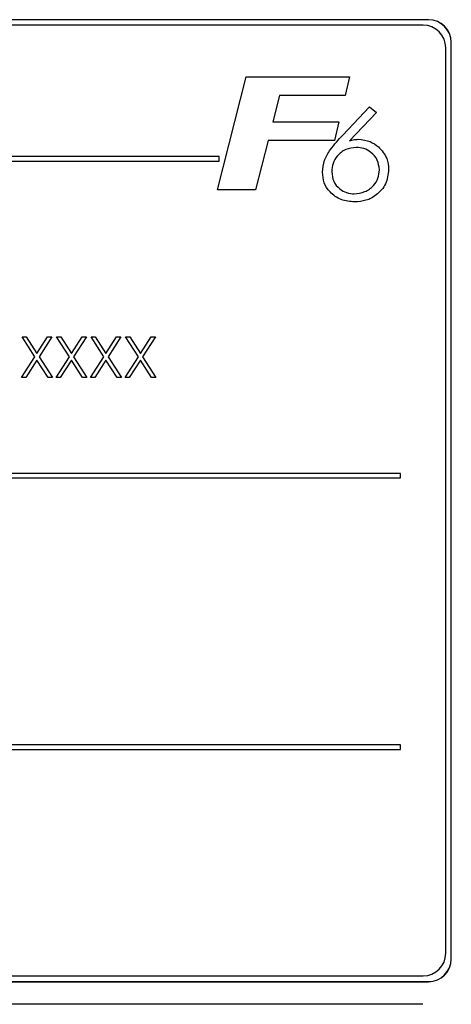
# Paper-space layout 'Blatt3' of a CAD drawing. Header units: millimetres. Extents: x 5 to 418, y 2 to 292.
# Tile 24 of 36: x 141 to 151, y 207 to 229. Entities that reach past the tile are written whole.
import ezdxf

# ---------------------------------------------------------------- set-up
doc = ezdxf.new("R2010")
doc.units = ezdxf.units.MM

psp = doc.layouts.new('Blatt3')

# ---------------------------------------------------------------- linework, layer by layer
at = {"color": 7, "linetype": 'Continuous', "lineweight": 25}
for p, q in [((150.329, 228.5997), (125.079, 228.5997)), ((150.329, 228.5962), (125.079, 228.5962)), ((150.2075, 228.4782), (125.2075, 228.4782)), ((150.7075, 207.9782), (150.7075, 227.9782)), ((150.8255, 207.8497), (150.8255, 228.0997)), ((150.829, 207.8497), (150.829, 228.0997)), ((145.6656, 224.8395), (146.3031, 227.3395)), ((146.3031, 227.3395), (148.5823, 227.3395)), ((148.5823, 227.3395), (148.4851, 226.9228)), ((147.0378, 226.9228), (146.8906, 226.3459)), ((148.4851, 226.9228), (147.0378, 226.9228)), ((148.4358, 226.0525), (149.0231, 226.6755)), ((149.0231, 226.6755), (149.1754, 226.5485)), ((149.1754, 226.5485), (148.5856, 225.9227)), ((146.8906, 226.3459), (148.3504, 226.3459)), ((148.3504, 226.3459), (148.2533, 225.9292)), ((146.7844, 225.9292), (146.5065, 224.8395)), ((148.2533, 225.9292), (146.7844, 225.9292)), ((145.7075, 225.5782), (130.2075, 225.5782)), ((145.7075, 225.4782), (145.7075, 225.5782)), ((130.2075, 225.4782), (145.7075, 225.4782)), ((146.5065, 224.8395), (145.6656, 224.8395)), ((141.6374, 221.1527), (141.355, 221.5937)), ((141.355, 221.5937), (141.4483, 221.5937)), ((141.4483, 221.5937), (141.6839, 221.2255)), ((141.6839, 221.2255), (141.9195, 221.5937)), ((142.0127, 221.5937), (141.7306, 221.1527)), ((141.9195, 221.5937), (142.0127, 221.5937)), ((142.1166, 221.5937), (142.2098, 221.5937)), ((142.3989, 221.1527), (142.1166, 221.5937)), ((142.2098, 221.5937), (142.4454, 221.2255)), ((142.4454, 221.2255), (142.6811, 221.5937)), ((142.7743, 221.5937), (142.4921, 221.1527)), ((142.6811, 221.5937), (142.7743, 221.5937)), ((142.8781, 221.5937), (142.9713, 221.5937)), ((143.1605, 221.1527), (142.8781, 221.5937)), ((142.9713, 221.5937), (143.207, 221.2255)), ((143.207, 221.2255), (143.4426, 221.5937)), ((143.5358, 221.5937), (143.2537, 221.1527)), ((143.4426, 221.5937), (143.5358, 221.5937)), ((143.6397, 221.5937), (143.7329, 221.5937)), ((143.922, 221.1527), (143.6397, 221.5937)), ((143.7329, 221.5937), (143.9685, 221.2255)), ((143.9685, 221.2255), (144.2041, 221.5937)), ((144.2974, 221.5937), (144.0152, 221.1527)), ((144.2041, 221.5937), (144.2974, 221.5937)), ((141.3435, 220.6937), (141.6374, 221.1527)), ((141.6839, 221.0799), (141.4367, 220.6937)), ((141.9311, 220.6937), (141.6839, 221.0799)), ((141.7306, 221.1527), (142.0243, 220.6937)), ((142.105, 220.6937), (142.3989, 221.1527)), ((142.4454, 221.0799), (142.1983, 220.6937)), ((142.6926, 220.6937), (142.4454, 221.0799)), ((142.4921, 221.1527), (142.7858, 220.6937)), ((142.8666, 220.6937), (143.1605, 221.1527)), ((143.207, 221.0799), (142.9598, 220.6937)), ((143.4541, 220.6937), (143.207, 221.0799)), ((143.2537, 221.1527), (143.5474, 220.6937)), ((143.6281, 220.6937), (143.922, 221.1527)), ((143.9685, 221.0799), (143.7213, 220.6937)), ((144.2157, 220.6937), (143.9685, 221.0799)), ((144.0152, 221.1527), (144.3089, 220.6937)), ((141.4367, 220.6937), (141.3435, 220.6937)), ((142.0243, 220.6937), (141.9311, 220.6937)), ((142.1983, 220.6937), (142.105, 220.6937)), ((142.7858, 220.6937), (142.6926, 220.6937)), ((142.9598, 220.6937), (142.8666, 220.6937)), ((143.5474, 220.6937), (143.4541, 220.6937)), ((143.7213, 220.6937), (143.6281, 220.6937)), ((144.3089, 220.6937), (144.2157, 220.6937)), ((149.7075, 218.5782), (125.7075, 218.5782)), ((125.7075, 218.4782), (149.7075, 218.4782)), ((149.7075, 218.4782), (149.7075, 218.5782)), ((149.7075, 212.5782), (125.7075, 212.5782)), ((149.7075, 212.4782), (149.7075, 212.5782)), ((125.7075, 212.4782), (149.7075, 212.4782)), ((125.079, 207.3532), (150.329, 207.3532)), ((125.079, 207.3497), (150.329, 207.3497)), ((125.2075, 207.4782), (150.2075, 207.4782)), ((150.204, 206.8497), (125.204, 206.8497))]:
    psp.add_line(p, q, dxfattribs=at)
at = {"color": 7, "linetype": 'Continuous', "lineweight": 18}
for p, q in [((150.329, 228.5962), (150.329, 228.5997)), ((150.8255, 228.0997), (150.829, 228.0997)), ((150.8255, 207.8497), (150.829, 207.8497)), ((150.329, 207.3532), (150.329, 207.3497))]:
    psp.add_line(p, q, dxfattribs=at)
at = {"color": 7, "linetype": 'Continuous', "lineweight": 25}
for centre, radius, start, end in [((150.329, 228.0997), 0.5, 0, 90), ((150.329, 228.0997), 0.4965, 0, 90), ((150.2075, 227.9782), 0.5, 0, 90), ((150.2075, 207.9782), 0.5, 270, 0), ((150.329, 207.8497), 0.5, 270, 0), ((150.329, 207.8497), 0.4965, 270, 0)]:
    psp.add_arc(centre, radius, start, end, dxfattribs=at)
for points, knots in [([(147.9847, 225.2308), (147.9939, 225.3208), (148.0123, 225.5011), (148.1862, 225.7785), (148.341, 225.9485), (148.4358, 226.0525)], [0, 0, 0, 0, 0.2793594, 0.559154, 1, 1, 1, 1]), ([(148.7279, 225.7781), (148.6485, 225.7689), (148.4896, 225.7504), (148.3131, 225.6051), (148.2051, 225.4282), (148.1949, 225.3033), (148.1898, 225.2408)], [0, 0, 0, 0, 0.27955797, 0.5592956, 0.77953442, 1, 1, 1, 1]), ([(148.5856, 225.9227), (148.6201, 225.9332), (148.6816, 225.9521), (148.7457, 225.9559), (148.7739, 225.9575)], [0, 0, 0, 0, 0.5601323, 1, 1, 1, 1]), ([(149.2411, 225.2829), (149.2324, 225.3575), (149.2151, 225.507), (149.0715, 225.6677), (148.9035, 225.7639), (148.7864, 225.7733), (148.7279, 225.7781)], [0, 0, 0, 0, 0.2794799, 0.55909676, 0.77943262, 1, 1, 1, 1]), ([(148.7739, 225.9575), (148.8656, 225.9487), (149.0296, 225.9328), (149.1611, 225.8351), (149.219, 225.7921)], [0, 0, 0, 0, 0.5592829, 1, 1, 1, 1]), ([(149.219, 225.7921), (149.2926, 225.7114), (149.4244, 225.567), (149.4395, 225.3737), (149.4462, 225.2885)], [0, 0, 0, 0, 0.55873244, 1, 1, 1, 1]), ([(148.6954, 224.5729), (148.594, 224.5824), (148.3912, 224.6014), (148.1547, 224.7707), (148.0065, 224.9916), (147.9919, 225.151), (147.9847, 225.2308)], [0, 0, 0, 0, 0.2800434, 0.5596875, 0.7797712, 1, 1, 1, 1]), ([(148.1898, 225.2408), (148.1978, 225.1677), (148.2138, 225.0214), (148.3515, 224.8614), (148.516, 224.7669), (148.6305, 224.7572), (148.6878, 224.7524)], [0, 0, 0, 0, 0.2796389, 0.5591858, 0.7795212, 1, 1, 1, 1]), ([(148.6878, 224.7524), (148.7673, 224.7625), (148.9265, 224.7828), (149.1123, 224.9171), (149.2263, 225.0939), (149.2362, 225.2198), (149.2411, 225.2829)], [0, 0, 0, 0, 0.2796375, 0.5597318, 0.7796602, 1, 1, 1, 1]), ([(149.4462, 225.2885), (149.4333, 225.1798), (149.4074, 224.9625), (149.1978, 224.7286), (148.9511, 224.5922), (148.7807, 224.5793), (148.6954, 224.5729)], [0, 0, 0, 0, 0.2794195, 0.5589961, 0.7793708, 1, 1, 1, 1])]:
    psp.add_open_spline(points, degree=3, knots=knots, dxfattribs=at)

doc.saveas('drawing.dxf')
